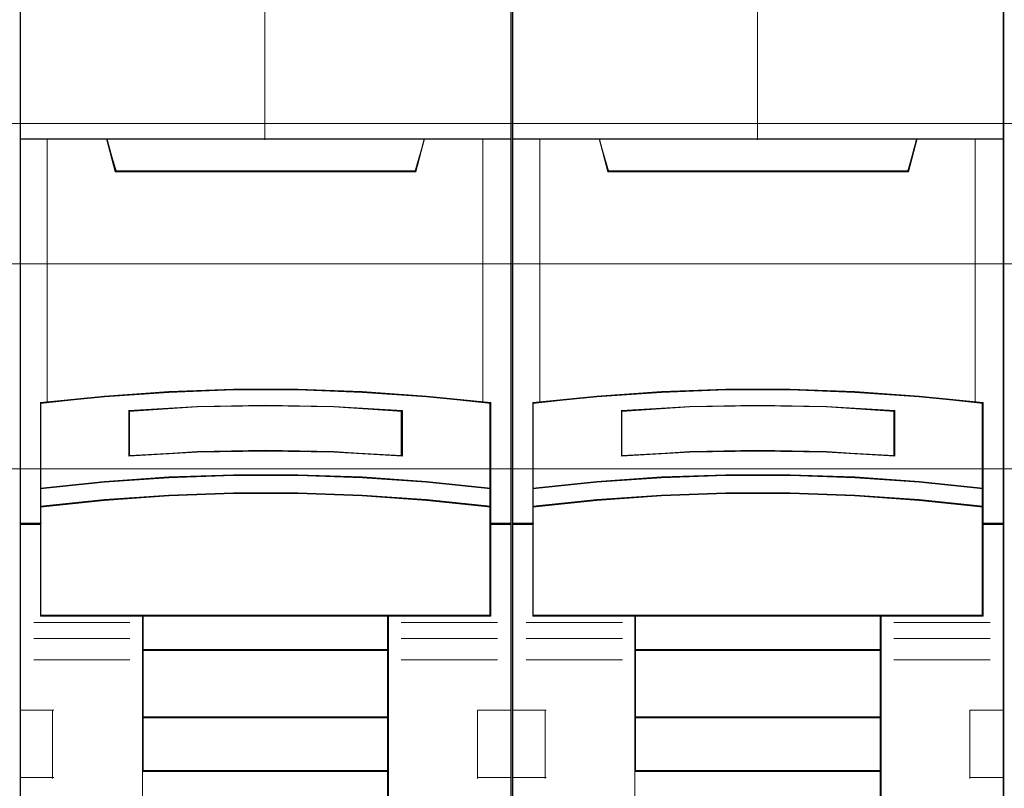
# Model space of a CAD drawing. Header units: millimetres. Extents: x 12819 to 17524, y -4386 to -1138.
# Tile 82 of 94: x 13087.94 to 13091.54, y -4199.18 to -4196.37. Entities that reach past the tile are written whole.
import ezdxf

# ---------------------------------------------------------------- set-up
doc = ezdxf.new("R2010")
doc.units = ezdxf.units.MM
doc.layers.get('0').update_dxf_attribs({"lineweight": 15})
for name, color, linetype, lineweight in [('30', 7, 'Continuous', 15), ('45', 7, 'Continuous', 15), ('50', 7, 'Continuous', 15)]:
    doc.layers.add(name, color=color, linetype=linetype, lineweight=lineweight)

# ---------------------------------------------------------------- blocks, each defined once
blk = doc.blocks.new('*U363')
at = {"layer": '50', "color": 7}
blk.add_lwpolyline([(61.985145, -137.349904), (386.014855, -137.349904), (386.014855, -183.652053), (61.985145, -183.652053), (61.985145, -137.349904)], dxfattribs=at)
blk = doc.blocks.new('*U364')
at = {"layer": '30', "color": 7}
blk.add_lwpolyline([(51.982287, -142.479069), (396.085575, -142.479069), (396.085575, -178.45531), (51.982287, -178.45531), (51.982287, -142.479069)], close=True, dxfattribs=at)
for points in [[(51.982287, -142.479069), (396.085575, -142.479069), (396.085575, -178.45531), (51.982287, -178.45531), (51.982287, -142.479069)], [(51.982287, -149.975715), (396.085575, -149.975715), (396.085575, -170.958664), (51.982287, -170.958664), (51.982287, -149.975715)]]:
    blk.add_lwpolyline(points, dxfattribs=at)
blk = doc.blocks.new('*U368')
at = {"layer": '45', "color": 7}
for points in [[(277.976299, -119.225501), (260.022277, -119.225501), (260.022277, -200.870911), (277.976299, -200.870911), (277.976299, -119.225501)], [(267.821611, -147.095825), (270.176965, -147.095825), (272.53232, -147.183615), (274.882119, -147.348221), (277.231918, -147.57867), (277.231918, -150.711674), (277.231918, -151.381073), (277.231918, -152.012063), (277.976299, -152.012063), (277.976299, -137.9108), (276.976384, -137.9108), (274.804348, -137.9108), (274.487708, -139.090478), (263.510868, -139.090478), (263.194229, -137.9108), (261.022192, -137.9108), (260.022277, -137.9108), (260.022277, -152.012063), (260.766658, -152.012063), (260.766658, -151.381073), (260.766658, -150.711674), (260.766658, -147.57867), (263.105347, -147.348221), (265.466257, -147.183615), (267.821611, -147.095825)], [(263.503947, -139.124951), (274.494629, -139.124951), (274.811668, -137.9108), (268.993726, -137.9108), (263.186908, -137.9108), (263.503947, -139.124951)], [(272.534005, -150.310829), (274.884173, -150.471218), (277.234341, -150.714567), (277.234341, -147.556561), (274.884173, -147.324274), (272.534005, -147.158354), (270.178281, -147.069863), (267.822557, -147.069863), (265.466833, -147.158354), (263.105553, -147.324274), (260.766497, -147.556561), (260.766497, -150.714567), (263.105553, -150.471218), (265.466833, -150.310829), (267.822557, -150.227869), (270.178281, -150.227869), (272.534005, -150.310829)], [(273.997324, -147.845515), (273.997324, -149.516185), (271.498871, -149.376497), (268.994855, -149.331796), (266.501967, -149.376497), (264.003514, -149.516185), (264.003514, -147.845515), (266.501967, -147.700239), (268.994855, -147.655539), (271.498871, -147.700239), (273.997324, -147.845515)], [(271.498871, -149.376497), (273.997324, -149.516185), (273.997324, -147.845515), (271.498871, -147.700239), (268.994855, -147.655539), (266.501967, -147.700239), (264.003514, -147.845515), (264.003514, -149.516185), (266.501967, -149.376497), (268.994855, -149.331796), (271.498871, -149.376497)], [(274.884173, -150.442946), (272.534005, -150.279011), (270.178281, -150.194217), (267.822557, -150.194217), (265.466833, -150.279011), (263.105553, -150.442946), (260.766497, -150.691676), (260.766497, -151.381336), (263.105553, -151.132606), (265.466833, -150.968671), (267.822557, -150.883876), (270.178281, -150.883876), (272.534005, -150.968671), (274.884173, -151.132606), (277.234341, -151.381336), (277.234341, -150.691676), (274.884173, -150.442946)], [(272.534005, -150.943783), (270.178281, -150.860986), (267.822557, -150.860986), (265.466833, -150.943783), (263.105553, -151.103858), (260.766497, -151.346731), (260.766497, -151.981511), (260.766497, -155.370687), (264.511209, -155.370687), (273.489629, -155.370687), (277.234341, -155.370687), (277.234341, -151.981511), (277.234341, -151.346731), (274.884173, -151.103858), (272.534005, -150.943783)], [(264.501169, -156.623131), (273.497407, -156.623131), (273.497407, -155.332392), (264.501169, -155.332392), (264.501169, -156.623131)], [(273.497407, -156.584837), (264.501169, -156.584837), (264.501169, -159.085221), (273.497407, -159.085221), (273.497407, -156.584837)], [(273.497407, -159.046926), (264.501169, -159.046926), (264.501169, -161.049486), (273.497407, -161.049486), (273.497407, -159.046926)], [(264.501169, -165.475841), (273.497407, -165.475841), (273.497407, -161.011192), (264.501169, -161.011192), (264.501169, -165.475841)]]:
    blk.add_lwpolyline(points, close=True, dxfattribs=at)
at = {"layer": '45', "color": 139}
for points in [[(277.976299, -119.225501), (260.022277, -119.225501), (260.022277, -200.870911), (277.976299, -200.870911), (277.976299, -119.225501)], [(272.526239, -150.961142), (270.175692, -150.879006), (267.825146, -150.879006), (265.474599, -150.961142), (263.118509, -151.119938), (260.784594, -151.360869), (260.784594, -151.990577), (260.784594, -155.352666), (264.521076, -155.352666), (273.479762, -155.352666), (277.216244, -155.352666), (277.216244, -151.990577), (277.216244, -151.360869), (274.871242, -151.119938), (272.526239, -150.961142)]]:
    blk.add_lwpolyline(points, close=True, dxfattribs=at)
at = {"layer": '45', "color": 254}
blk.add_lwpolyline([(277.958202, -119.243522), (260.042636, -119.243522), (260.042636, -200.852891), (277.958202, -200.852891), (277.958202, -119.243522)], close=True, dxfattribs=at)
at = {"layer": '45', "color": 139}
for points in [[(268.975536, -130.731771), (268.975536, -137.949095)], [(260.022277, -137.9108), (277.976299, -137.9108)], [(263.186908, -137.9108), (263.544315, -139.124951)], [(274.811668, -137.9108), (274.456523, -139.124951)], [(263.503598, -139.086657), (274.497241, -139.086657)], [(277.234341, -147.590214), (274.884173, -147.341865), (272.534005, -147.164473), (270.178281, -147.069863), (267.822557, -147.069863), (265.466833, -147.164473), (263.105553, -147.341865), (260.766497, -147.590214)], [(260.766497, -147.551919), (260.766497, -155.370687)], [(277.193624, -155.370687), (277.193624, -147.551919)], [(273.997324, -147.880799), (271.498871, -147.708541), (268.994855, -147.655539), (266.501967, -147.708541), (264.003514, -147.880799)], [(264.003514, -149.516185), (264.003514, -147.840252)], [(273.956607, -149.516185), (273.956607, -147.840252)], [(273.997324, -149.516185), (271.498871, -149.348946), (268.994855, -149.29543), (266.501967, -149.348946), (264.003514, -149.516185)], [(277.234341, -150.714567), (274.884173, -150.454392), (272.534005, -150.282913), (270.178281, -150.194217), (267.822557, -150.194217), (265.466833, -150.282913), (263.105553, -150.454392), (260.766497, -150.714567)], [(277.234341, -151.381336), (274.884173, -151.121161), (272.534005, -150.949682), (270.178281, -150.860986), (267.822557, -150.860986), (265.466833, -150.949682), (263.105553, -151.121161), (260.766497, -151.381336)], [(260.804952, -151.971516), (260.022277, -151.971516)], [(277.976299, -151.971516), (277.193624, -151.971516)], [(277.234341, -155.332392), (260.766497, -155.332392)], [(264.501169, -155.332392), (264.501169, -166.462479)], [(264.501169, -155.332392), (273.497407, -155.332392)], [(273.458952, -155.332392), (273.458952, -166.462479)], [(264.041969, -155.593694), (260.522194, -155.593694)], [(273.956607, -155.593694), (277.478644, -155.593694)], [(264.041969, -156.179369), (260.522194, -156.179369)], [(273.956607, -156.179369), (277.478644, -156.179369)], [(264.501169, -156.584837), (273.497407, -156.584837)], [(264.041969, -156.961021), (260.522194, -156.961021)], [(273.956607, -156.961021), (277.478644, -156.961021)], [(260.022277, -158.801393), (261.255104, -158.801393)], [(261.214386, -158.801393), (261.214386, -161.301777)], [(264.501169, -159.046926), (273.497407, -159.046926)], [(276.745735, -161.301777), (276.745735, -158.801393)], [(276.745735, -158.801393), (277.976299, -158.801393)], [(264.501169, -161.011192), (273.497407, -161.011192)], [(260.022277, -161.263483), (261.255104, -161.263483)], [(276.745735, -161.263483), (277.976299, -161.263483)]]:
    blk.add_lwpolyline(points, dxfattribs=at)
at = {"layer": '45', "color": 140}
for points in [[(267.821611, -147.095825), (270.176965, -147.095825), (272.53232, -147.183615), (274.882119, -147.348221), (277.231918, -147.57867), (277.231918, -150.711674), (277.231918, -151.381073), (277.231918, -152.012063), (277.976299, -152.012063), (277.976299, -137.9108), (276.976384, -137.9108), (274.804348, -137.9108), (274.487708, -139.090478), (263.510868, -139.090478), (263.194229, -137.9108), (261.022192, -137.9108), (260.022277, -137.9108), (260.022277, -152.012063), (260.766658, -152.012063), (260.766658, -151.381073), (260.766658, -150.711674), (260.766658, -147.57867), (263.105347, -147.348221), (265.466257, -147.183615), (267.821611, -147.095825)], [(263.523257, -139.10693), (274.477581, -139.10693), (274.793571, -137.928821), (268.994875, -137.928821), (263.207267, -137.928821), (263.523257, -139.10693)]]:
    blk.add_lwpolyline(points, close=True, dxfattribs=at)
at = {"layer": '45', "color": 59}
for points in [[(267.825264, -147.088903), (270.175574, -147.088903), (272.525883, -147.176454), (274.87065, -147.340613), (277.215416, -147.570436), (277.215416, -150.694932), (277.215416, -151.362513), (277.215416, -151.99179), (277.958202, -151.99179), (277.958202, -137.928821), (276.960429, -137.928821), (274.793045, -137.928821), (274.477084, -139.105295), (263.523755, -139.105295), (263.207793, -137.928821), (261.040409, -137.928821), (260.042636, -137.928821), (260.042636, -151.99179), (260.785422, -151.99179), (260.785422, -151.362513), (260.785422, -150.694932), (260.785422, -147.570436), (263.119102, -147.340613), (265.474955, -147.176454), (267.825264, -147.088903)], [(263.503947, -139.124951), (274.494629, -139.124951), (274.811668, -137.9108), (268.993726, -137.9108), (263.186908, -137.9108), (263.503947, -139.124951)], [(272.534005, -150.310829), (274.884173, -150.471218), (277.234341, -150.714567), (277.234341, -147.556561), (274.884173, -147.324274), (272.534005, -147.158354), (270.178281, -147.069863), (267.822557, -147.069863), (265.466833, -147.158354), (263.105553, -147.324274), (260.766497, -147.556561), (260.766497, -150.714567), (263.105553, -150.471218), (265.466833, -150.310829), (267.822557, -150.227869), (270.178281, -150.227869), (272.534005, -150.310829)], [(273.997324, -147.845515), (273.997324, -149.516185), (271.498871, -149.376497), (268.994855, -149.331796), (266.501967, -149.376497), (264.003514, -149.516185), (264.003514, -147.845515), (266.501967, -147.700239), (268.994855, -147.655539), (271.498871, -147.700239), (273.997324, -147.845515)], [(271.498871, -149.376497), (273.997324, -149.516185), (273.997324, -147.845515), (271.498871, -147.700239), (268.994855, -147.655539), (266.501967, -147.700239), (264.003514, -147.845515), (264.003514, -149.516185), (266.501967, -149.376497), (268.994855, -149.331796), (271.498871, -149.376497)], [(271.489823, -149.361182), (273.979227, -149.498164), (273.979227, -147.859856), (271.489823, -147.717394), (268.994875, -147.67356), (266.511015, -147.717394), (264.021611, -147.859856), (264.021611, -149.498164), (266.511015, -149.361182), (268.994875, -149.317347), (271.489823, -149.361182)], [(274.884173, -150.442946), (272.534005, -150.279011), (270.178281, -150.194217), (267.822557, -150.194217), (265.466833, -150.279011), (263.105553, -150.442946), (260.766497, -150.691676), (260.766497, -151.381336), (263.105553, -151.132606), (265.466833, -150.968671), (267.822557, -150.883876), (270.178281, -150.883876), (272.534005, -150.968671), (274.884173, -151.132606), (277.234341, -151.381336), (277.234341, -150.691676), (274.884173, -150.442946)], [(274.871242, -150.453416), (272.526239, -150.294457), (270.175692, -150.212237), (267.825146, -150.212237), (265.474599, -150.294457), (263.118509, -150.453416), (260.784594, -150.694594), (260.784594, -151.363315), (263.118509, -151.122137), (265.474599, -150.963179), (267.825146, -150.880959), (270.175692, -150.880959), (272.526239, -150.963179), (274.871242, -151.122137), (277.216244, -151.363315), (277.216244, -150.694594), (274.871242, -150.453416)], [(272.534005, -150.943783), (270.178281, -150.860986), (267.822557, -150.860986), (265.466833, -150.943783), (263.105553, -151.103858), (260.766497, -151.346731), (260.766497, -151.981511), (260.766497, -155.370687), (264.511209, -155.370687), (273.489629, -155.370687), (277.234341, -155.370687), (277.234341, -151.981511), (277.234341, -151.346731), (274.884173, -151.103858), (272.534005, -150.943783)], [(264.501169, -156.623131), (273.497407, -156.623131), (273.497407, -155.332392), (264.501169, -155.332392), (264.501169, -156.623131)], [(264.519265, -156.60511), (273.479311, -156.60511), (273.479311, -155.350413), (264.519265, -155.350413), (264.519265, -156.60511)], [(273.497407, -156.584837), (264.501169, -156.584837), (264.501169, -159.085221), (273.497407, -159.085221), (273.497407, -156.584837)], [(273.479311, -156.602858), (264.519265, -156.602858), (264.519265, -159.0672), (273.479311, -159.0672), (273.479311, -156.602858)], [(273.497407, -159.046926), (264.501169, -159.046926), (264.501169, -161.049486), (273.497407, -161.049486), (273.497407, -159.046926)], [(273.479311, -159.064947), (264.519265, -159.064947), (264.519265, -161.031465), (273.479311, -161.031465), (273.479311, -159.064947)], [(264.501169, -165.475841), (273.497407, -165.475841), (273.497407, -161.011192), (264.501169, -161.011192), (264.501169, -165.475841)]]:
    blk.add_lwpolyline(points, close=True, dxfattribs=at)
at = {"layer": '45', "color": 140}
for points in [[(261.019849, -137.9108), (261.019849, -147.563182)], [(276.940272, -147.563182), (276.940272, -137.9108)]]:
    blk.add_lwpolyline(points, dxfattribs=at)
blk = doc.blocks.new('*U369')
at = {"layer": '45', "color": 7}
for points in [[(295.977824, -119.225501), (278.023802, -119.225501), (278.023802, -200.870911), (295.977824, -200.870911), (295.977824, -119.225501)], [(285.823136, -147.095825), (288.17849, -147.095825), (290.533844, -147.183615), (292.883644, -147.348221), (295.233443, -147.57867), (295.233443, -150.711674), (295.233443, -151.381073), (295.233443, -152.012063), (295.977824, -152.012063), (295.977824, -137.9108), (294.977909, -137.9108), (292.805872, -137.9108), (292.489233, -139.090478), (281.512393, -139.090478), (281.195753, -137.9108), (279.023717, -137.9108), (278.023802, -137.9108), (278.023802, -152.012063), (278.768183, -152.012063), (278.768183, -151.381073), (278.768183, -150.711674), (278.768183, -147.57867), (281.106872, -147.348221), (283.467781, -147.183615), (285.823136, -147.095825)], [(281.50541, -139.124951), (292.493953, -139.124951), (292.810931, -137.9108), (286.994121, -137.9108), (281.188433, -137.9108), (281.50541, -139.124951)], [(290.533268, -150.310829), (292.883436, -150.471218), (295.233604, -150.714567), (295.233604, -147.556561), (292.883436, -147.324274), (290.533268, -147.158354), (288.177544, -147.069863), (285.82182, -147.069863), (283.466096, -147.158354), (281.104816, -147.324274), (278.76576, -147.556561), (278.76576, -150.714567), (281.104816, -150.471218), (283.466096, -150.310829), (285.82182, -150.227869), (288.177544, -150.227869), (290.533268, -150.310829)], [(291.996587, -147.845515), (291.996587, -149.516185), (289.498134, -149.376497), (286.994117, -149.331796), (284.501229, -149.376497), (282.002777, -149.516185), (282.002777, -147.845515), (284.501229, -147.700239), (286.994117, -147.655539), (289.498134, -147.700239), (291.996587, -147.845515)], [(289.498134, -149.376497), (291.996587, -149.516185), (291.996587, -147.845515), (289.498134, -147.700239), (286.994117, -147.655539), (284.501229, -147.700239), (282.002777, -147.845515), (282.002777, -149.516185), (284.501229, -149.376497), (286.994117, -149.331796), (289.498134, -149.376497)], [(292.883436, -150.442946), (290.533268, -150.279011), (288.177544, -150.194217), (285.82182, -150.194217), (283.466096, -150.279011), (281.104816, -150.442946), (278.76576, -150.691676), (278.76576, -151.381336), (281.104816, -151.132606), (283.466096, -150.968671), (285.82182, -150.883876), (288.177544, -150.883876), (290.533268, -150.968671), (292.883436, -151.132606), (295.233604, -151.381336), (295.233604, -150.691676), (292.883436, -150.442946)], [(290.533268, -150.943783), (288.177544, -150.860986), (285.82182, -150.860986), (283.466096, -150.943783), (281.104816, -151.103858), (278.76576, -151.346731), (278.76576, -151.981511), (278.76576, -155.370687), (282.510472, -155.370687), (291.488892, -155.370687), (295.233604, -155.370687), (295.233604, -151.981511), (295.233604, -151.346731), (292.883436, -151.103858), (290.533268, -150.943783)], [(282.500432, -156.623131), (291.498932, -156.623131), (291.498932, -155.332392), (282.500432, -155.332392), (282.500432, -156.623131)], [(291.498932, -156.584837), (282.500432, -156.584837), (282.500432, -159.085221), (291.498932, -159.085221), (291.498932, -156.584837)], [(291.498932, -159.046926), (282.500432, -159.046926), (282.500432, -161.049486), (291.498932, -161.049486), (291.498932, -159.046926)], [(282.500432, -165.475841), (291.498932, -165.475841), (291.498932, -161.011192), (282.500432, -161.011192), (282.500432, -165.475841)]]:
    blk.add_lwpolyline(points, close=True, dxfattribs=at)
at = {"layer": '45', "color": 139}
for points in [[(295.977824, -119.225501), (278.023802, -119.225501), (278.023802, -200.870911), (295.977824, -200.870911), (295.977824, -119.225501)], [(290.525502, -150.961142), (288.174955, -150.879006), (285.824409, -150.879006), (283.473862, -150.961142), (281.117772, -151.119938), (278.783857, -151.360869), (278.783857, -151.990577), (278.783857, -155.352666), (282.520339, -155.352666), (291.479025, -155.352666), (295.215507, -155.352666), (295.215507, -151.990577), (295.215507, -151.360869), (292.870504, -151.119938), (290.525502, -150.961142)]]:
    blk.add_lwpolyline(points, close=True, dxfattribs=at)
at = {"layer": '45', "color": 59}
for points in [[(295.957465, -119.243522), (278.041899, -119.243522), (278.041899, -200.852891), (295.957465, -200.852891), (295.957465, -119.243522)], [(285.824527, -147.088903), (288.174837, -147.088903), (290.525146, -147.176454), (292.869912, -147.340613), (295.214679, -147.570436), (295.214679, -150.694932), (295.214679, -151.362513), (295.214679, -151.99179), (295.957465, -151.99179), (295.957465, -137.928821), (294.959692, -137.928821), (292.792308, -137.928821), (292.476346, -139.105295), (281.523017, -139.105295), (281.207056, -137.928821), (279.039672, -137.928821), (278.041899, -137.928821), (278.041899, -151.99179), (278.784685, -151.99179), (278.784685, -151.362513), (278.784685, -150.694932), (278.784685, -147.570436), (281.118365, -147.340613), (283.474218, -147.176454), (285.824527, -147.088903)], [(281.50541, -139.124951), (292.493953, -139.124951), (292.810931, -137.9108), (286.994121, -137.9108), (281.188433, -137.9108), (281.50541, -139.124951)], [(290.533268, -150.310829), (292.883436, -150.471218), (295.233604, -150.714567), (295.233604, -147.556561), (292.883436, -147.324274), (290.533268, -147.158354), (288.177544, -147.069863), (285.82182, -147.069863), (283.466096, -147.158354), (281.104816, -147.324274), (278.76576, -147.556561), (278.76576, -150.714567), (281.104816, -150.471218), (283.466096, -150.310829), (285.82182, -150.227869), (288.177544, -150.227869), (290.533268, -150.310829)], [(291.996587, -147.845515), (291.996587, -149.516185), (289.498134, -149.376497), (286.994117, -149.331796), (284.501229, -149.376497), (282.002777, -149.516185), (282.002777, -147.845515), (284.501229, -147.700239), (286.994117, -147.655539), (289.498134, -147.700239), (291.996587, -147.845515)], [(289.498134, -149.376497), (291.996587, -149.516185), (291.996587, -147.845515), (289.498134, -147.700239), (286.994117, -147.655539), (284.501229, -147.700239), (282.002777, -147.845515), (282.002777, -149.516185), (284.501229, -149.376497), (286.994117, -149.331796), (289.498134, -149.376497)], [(289.489086, -149.361182), (291.97849, -149.498164), (291.97849, -147.859856), (289.489086, -147.717394), (286.994138, -147.67356), (284.510278, -147.717394), (282.020874, -147.859856), (282.020874, -149.498164), (284.510278, -149.361182), (286.994138, -149.317347), (289.489086, -149.361182)], [(292.883436, -150.442946), (290.533268, -150.279011), (288.177544, -150.194217), (285.82182, -150.194217), (283.466096, -150.279011), (281.104816, -150.442946), (278.76576, -150.691676), (278.76576, -151.381336), (281.104816, -151.132606), (283.466096, -150.968671), (285.82182, -150.883876), (288.177544, -150.883876), (290.533268, -150.968671), (292.883436, -151.132606), (295.233604, -151.381336), (295.233604, -150.691676), (292.883436, -150.442946)], [(292.870504, -150.453416), (290.525502, -150.294457), (288.174955, -150.212237), (285.824409, -150.212237), (283.473862, -150.294457), (281.117772, -150.453416), (278.783857, -150.694594), (278.783857, -151.363315), (281.117772, -151.122137), (283.473862, -150.963179), (285.824409, -150.880959), (288.174955, -150.880959), (290.525502, -150.963179), (292.870504, -151.122137), (295.215507, -151.363315), (295.215507, -150.694594), (292.870504, -150.453416)], [(290.533268, -150.943783), (288.177544, -150.860986), (285.82182, -150.860986), (283.466096, -150.943783), (281.104816, -151.103858), (278.76576, -151.346731), (278.76576, -151.981511), (278.76576, -155.370687), (282.510472, -155.370687), (291.488892, -155.370687), (295.233604, -155.370687), (295.233604, -151.981511), (295.233604, -151.346731), (292.883436, -151.103858), (290.533268, -150.943783)], [(282.500432, -156.623131), (291.498932, -156.623131), (291.498932, -155.332392), (282.500432, -155.332392), (282.500432, -156.623131)], [(282.52079, -156.60511), (291.478573, -156.60511), (291.478573, -155.350413), (282.52079, -155.350413), (282.52079, -156.60511)], [(291.498932, -156.584837), (282.500432, -156.584837), (282.500432, -159.085221), (291.498932, -159.085221), (291.498932, -156.584837)], [(291.478573, -156.602858), (282.52079, -156.602858), (282.52079, -159.0672), (291.478573, -159.0672), (291.478573, -156.602858)], [(291.498932, -159.046926), (282.500432, -159.046926), (282.500432, -161.049486), (291.498932, -161.049486), (291.498932, -159.046926)], [(291.478573, -159.064947), (282.52079, -159.064947), (282.52079, -161.031465), (291.478573, -161.031465), (291.478573, -159.064947)], [(282.500432, -165.475841), (291.498932, -165.475841), (291.498932, -161.011192), (282.500432, -161.011192), (282.500432, -165.475841)]]:
    blk.add_lwpolyline(points, close=True, dxfattribs=at)
at = {"layer": '45', "color": 139}
for points in [[(286.974799, -130.731771), (286.974799, -137.949095)], [(278.023802, -137.9108), (295.977824, -137.9108)], [(281.188433, -137.9108), (281.543578, -139.124951)], [(292.810931, -137.9108), (292.455786, -139.124951)], [(281.50286, -139.086657), (292.496503, -139.086657)], [(295.233604, -147.590214), (292.883436, -147.341865), (290.533268, -147.164473), (288.177544, -147.069863), (285.82182, -147.069863), (283.466096, -147.164473), (281.104816, -147.341865), (278.76576, -147.590214)], [(278.76576, -147.551919), (278.76576, -155.370687)], [(295.195149, -155.370687), (295.195149, -147.551919)], [(291.996587, -147.880799), (289.498134, -147.708541), (286.994117, -147.655539), (284.501229, -147.708541), (282.002777, -147.880799)], [(282.002777, -149.516185), (282.002777, -147.840252)], [(291.958132, -149.516185), (291.958132, -147.840252)], [(291.996587, -149.516185), (289.498134, -149.348946), (286.994117, -149.29543), (284.501229, -149.348946), (282.002777, -149.516185)], [(295.233604, -150.714567), (292.883436, -150.454392), (290.533268, -150.282913), (288.177544, -150.194217), (285.82182, -150.194217), (283.466096, -150.282913), (281.104816, -150.454392), (278.76576, -150.714567)], [(295.233604, -151.381336), (292.883436, -151.121161), (290.533268, -150.949682), (288.177544, -150.860986), (285.82182, -150.860986), (283.466096, -150.949682), (281.104816, -151.121161), (278.76576, -151.381336)], [(278.804215, -151.971516), (278.023802, -151.971516)], [(295.977824, -151.971516), (295.195149, -151.971516)], [(295.233604, -155.332392), (278.76576, -155.332392)], [(282.500432, -155.332392), (282.500432, -166.462479)], [(282.500432, -155.332392), (291.498932, -155.332392)], [(291.458215, -155.332392), (291.458215, -166.462479)], [(282.041232, -155.593694), (278.521457, -155.593694)], [(291.958132, -155.593694), (295.477907, -155.593694)], [(282.041232, -156.179369), (278.521457, -156.179369)], [(291.958132, -156.179369), (295.477907, -156.179369)], [(282.500432, -156.584837), (291.498932, -156.584837)], [(282.041232, -156.961021), (278.521457, -156.961021)], [(291.958132, -156.961021), (295.477907, -156.961021)], [(278.023802, -158.801393), (279.254366, -158.801393)], [(279.213649, -158.801393), (279.213649, -161.301777)], [(282.500432, -159.046926), (291.498932, -159.046926)], [(294.744997, -161.301777), (294.744997, -158.801393)], [(294.744997, -158.801393), (295.977824, -158.801393)], [(282.500432, -161.011192), (291.498932, -161.011192)], [(278.023802, -161.263483), (279.254366, -161.263483)], [(294.744997, -161.263483), (295.977824, -161.263483)]]:
    blk.add_lwpolyline(points, dxfattribs=at)
at = {"layer": '45', "color": 140}
for points in [[(285.823136, -147.095825), (288.17849, -147.095825), (290.533844, -147.183615), (292.883644, -147.348221), (295.233443, -147.57867), (295.233443, -150.711674), (295.233443, -151.381073), (295.233443, -152.012063), (295.977824, -152.012063), (295.977824, -137.9108), (294.977909, -137.9108), (292.805872, -137.9108), (292.489233, -139.090478), (281.512393, -139.090478), (281.195753, -137.9108), (279.023717, -137.9108), (278.023802, -137.9108), (278.023802, -152.012063), (278.768183, -152.012063), (278.768183, -151.381073), (278.768183, -150.711674), (278.768183, -147.57867), (281.106872, -147.348221), (283.467781, -147.183615), (285.823136, -147.095825)], [(281.52252, -139.10693), (292.476844, -139.10693), (292.792834, -137.928821), (286.994138, -137.928821), (281.20653, -137.928821), (281.52252, -139.10693)]]:
    blk.add_lwpolyline(points, close=True, dxfattribs=at)
for points in [[(279.021373, -137.9108), (279.021373, -147.563182)], [(294.939535, -147.563182), (294.939535, -137.9108)]]:
    blk.add_lwpolyline(points, dxfattribs=at)

msp = doc.modelspace()

# ---------------------------------------------------------------- block references
at = {"xscale": 0.1000000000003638, "yscale": 0.1000000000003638, "zscale": 0.1000000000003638}
for name in ['*U364', '*U363', '*U368', '*U369']:
    msp.add_blockref(name, (13061.9398, -4183.0131), dxfattribs=at)

doc.saveas('drawing.dxf')
